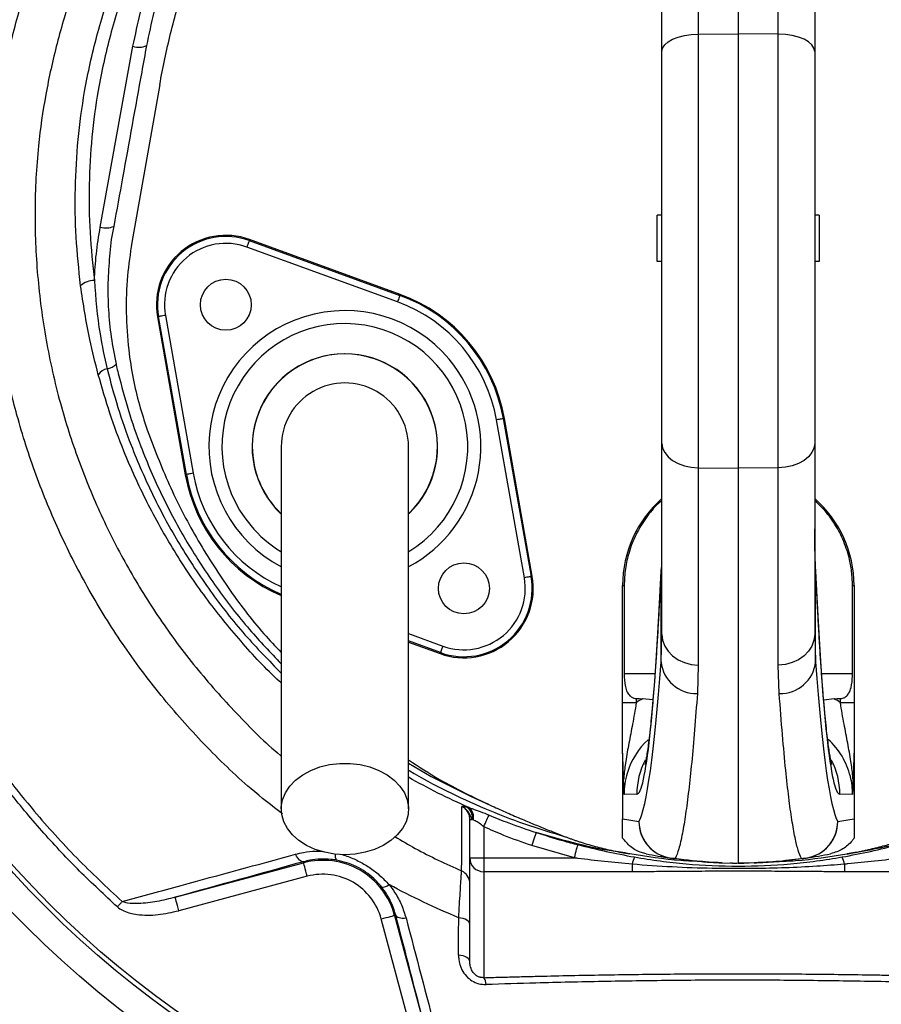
# Model space of a CAD drawing. Header units: millimetres. Extents: x 2425 to 3616, y 1752 to 4000.
# Tile 12 of 18: x 2710 to 3082, y 3120 to 3545. Entities that reach past the tile are written whole.
import ezdxf

# ---------------------------------------------------------------- set-up
doc = ezdxf.new("R2010")
doc.units = ezdxf.units.MM
doc.header["$LTSCALE"] = 2

msp = doc.modelspace()

# ---------------------------------------------------------------- linework, layer by layer
at = {"color": 7, "linetype": 'Continuous', "lineweight": 25}
for p, q in [((3020.65, 3760.86), (3020.65, 3539.28)), ((3003.37, 3676.15), (3003.37, 3539.14)), ((3037.93, 3539.14), (3037.93, 3676.15)), ((2987.65, 3531.58), (2987.65, 3663.37)), ((3053.65, 3663.37), (3053.65, 3531.58)), ((3003.37, 3539.14), (3020.65, 3539.28)), ((3003.37, 3539.14), (3003.37, 3351.71)), ((3020.65, 3539.28), (3020.65, 3351.51)), ((3037.93, 3539.14), (3020.65, 3539.28)), ((3037.93, 3351.71), (3037.93, 3539.14)), ((2744.99, 3455.71), (2759.09, 3533.83)), ((2987.65, 3362.25), (2987.65, 3531.58)), ((3053.65, 3531.58), (3053.65, 3362.25)), ((2770.65, 3517.27), (2758.61, 3448.99)), ((2987.65, 3460.86), (2985.65, 3460.86)), ((2985.65, 3440.86), (2985.65, 3460.86)), ((3055.65, 3460.86), (3053.65, 3460.86)), ((3055.65, 3460.86), (3055.65, 3440.86)), ((2873.41, 3423.37), (2808.3, 3447.07)), ((2809.33, 3449.89), (2809.49, 3450.33)), ((2809.33, 3449.89), (2874.43, 3426.19)), ((2874.59, 3426.63), (2809.49, 3450.33)), ((2987.65, 3440.86), (2985.65, 3440.86)), ((3055.65, 3440.86), (3053.65, 3440.86)), ((2874.43, 3426.19), (2874.59, 3426.63)), ((2770.15, 3417.01), (2769.69, 3416.93)), ((2769.69, 3416.93), (2781.72, 3348.7)), ((2782.18, 3348.78), (2770.15, 3417.01)), ((2773.1, 3417.53), (2785.13, 3349.3)), ((2928.2, 3304.18), (2916.17, 3372.41)), ((2919.12, 3372.93), (2919.59, 3373.01)), ((2919.12, 3372.93), (2931.15, 3304.7)), ((2931.62, 3304.78), (2919.59, 3373.01)), ((2987.65, 3279.69), (2987.65, 3362.25)), ((3053.65, 3362.25), (3053.65, 3279.69)), ((2782.18, 3348.78), (2781.72, 3348.7)), ((3003.37, 3351.71), (3020.65, 3351.51)), ((3003.37, 3351.71), (3003.37, 3266.43)), ((3037.93, 3351.71), (3020.65, 3351.51)), ((3020.65, 3351.51), (3020.65, 3180.86)), ((3037.93, 3266.43), (3037.93, 3351.71)), ((2987.25, 3267.79), (2987.25, 3307.08)), ((3054.05, 3267.79), (3054.05, 3307.08)), ((2931.15, 3304.7), (2931.62, 3304.78)), ((2970.65, 3300.85), (2971.33, 3300.85)), ((2970.65, 3250.19), (2970.65, 3300.85)), ((2971.33, 3300.85), (2971.33, 3262.86)), ((3069.98, 3300.85), (3070.65, 3300.85)), ((3069.98, 3262.86), (3069.98, 3300.85)), ((3070.65, 3300.85), (3070.65, 3250.19)), ((2987.25, 3267.79), (2987.65, 3279.69)), ((3053.65, 3279.69), (3054.05, 3267.79)), ((2878.15, 3276.35), (2891.81, 3271.38)), ((2891.98, 3271.82), (2891.81, 3271.38)), ((3003.37, 3266.43), (3002.96, 3254.12)), ((3038.35, 3254.12), (3037.93, 3266.43)), ((2976.55, 3251.96), (2976.55, 3250.19)), ((2983.77, 3251.45), (2979.23, 3251.89)), ((3062.08, 3251.89), (3057.55, 3251.24)), ((3064.76, 3250.19), (3064.76, 3251.96)), ((2970.65, 3250.19), (2976.55, 3250.19)), ((3064.76, 3250.19), (3070.65, 3250.19)), ((2970.65, 3228.07), (2970.65, 3200.03)), ((3070.65, 3228.07), (3070.65, 3200.03)), ((2976.79, 3210.64), (2971.29, 3210.55)), ((3070.02, 3210.55), (3064.51, 3210.64)), ((2903.33, 3205.12), (2904.17, 3204.9)), ((2904.65, 3183.07), (2904.65, 3199.73)), ((2904.65, 3199.73), (2905.75, 3199.73)), ((2906.18, 3199.49), (2905.75, 3199.73)), ((2910.65, 3196.55), (2910.65, 3183.07)), ((2949.83, 3183.07), (2931.49, 3188.42)), ((2904.65, 3183.07), (2910.65, 3183.07)), ((2904.65, 3138.2), (2904.65, 3183.07)), ((2910.65, 3183.07), (2910.65, 3177.13)), ((2910.65, 3183.07), (2949.83, 3183.07)), ((3067.57, 3184.81), (3067.68, 3184.83)), ((2777.33, 3166.09), (2832.84, 3180.96)), ((2832.72, 3181.43), (2832.84, 3180.96)), ((2974.81, 3180.36), (2974.81, 3177.13)), ((3013.82, 3180.97), (3020.65, 3180.86)), ((3018.1, 3180.87), (3017.21, 3180.92)), ((3018.1, 3180.87), (3019.96, 3180.86)), ((3027.49, 3180.97), (3020.65, 3180.86)), ((3020.66, 3180.86), (3022.54, 3180.86)), ((3022.54, 3180.86), (3023.01, 3180.87)), ((3023.01, 3180.87), (3027.63, 3181.09)), ((3066.49, 3180.36), (3066.49, 3177.13)), ((2834.4, 3175.17), (2778.88, 3160.29)), ((2974.81, 3177.13), (2910.65, 3177.13)), ((2910.65, 3177.13), (2910.65, 3131.34)), ((3130.65, 3177.13), (3066.49, 3177.13)), ((2872.64, 3158.39), (2872.16, 3158.26)), ((2872.16, 3158.26), (2887.13, 3102.4)), ((2881.33, 3100.85), (2866.37, 3156.71))]:
    msp.add_line(p, q, dxfattribs=at)
at = {"color": 8, "linetype": 'Continuous', "lineweight": 25}
for p, q in [((2987.26, 3308.63), (2987.25, 3307.08)), ((3054.05, 3307.08), (3054.05, 3308.65)), ((2878.15, 3280.05), (2893, 3274.64)), ((2891.98, 3271.82), (2878.15, 3276.86)), ((2971.33, 3262.86), (2984.66, 3262.86)), ((3056.64, 3262.86), (3069.98, 3262.86))]:
    msp.add_line(p, q, dxfattribs=at)
at = {"color": 7, "linetype": 'Continuous', "lineweight": 25, "flags": 128}
for points in [[(2987.65, 3531.58), (2987.95, 3533.04), (2988.84, 3534.44), (2990.29, 3535.74), (2992.24, 3536.88), (2994.62, 3537.82), (2997.34, 3538.53), (3000.29, 3538.97), (3003.37, 3539.14)], [(3053.65, 3531.58), (3053.35, 3533.04), (3052.46, 3534.44), (3051.01, 3535.74), (3049.06, 3536.88), (3046.69, 3537.82), (3043.97, 3538.53), (3041.01, 3538.97), (3037.93, 3539.14)], [(2809.33, 3449.89), (2809.31, 3449.82), (2809.25, 3449.66), (2809.15, 3449.39), (2809.02, 3449.04), (2808.87, 3448.62), (2808.69, 3448.13), (2808.5, 3447.61), (2808.3, 3447.07)], [(2874.43, 3426.19), (2874.41, 3426.13), (2874.35, 3425.96), (2874.25, 3425.7), (2874.13, 3425.35), (2873.97, 3424.92), (2873.79, 3424.44), (2873.6, 3423.92), (2873.41, 3423.37)], [(2773.1, 3417.53), (2772.53, 3417.43), (2771.99, 3417.34), (2771.48, 3417.25), (2771.03, 3417.17), (2770.67, 3417.1), (2770.39, 3417.05), (2770.22, 3417.02), (2770.15, 3417.01)], [(2919.12, 3372.93), (2919.06, 3372.92), (2918.88, 3372.89), (2918.61, 3372.84), (2918.24, 3372.77), (2917.8, 3372.69), (2917.29, 3372.61), (2916.74, 3372.51), (2916.17, 3372.41)], [(2987.65, 3362.25), (2987.95, 3360.22), (2988.84, 3358.26), (2990.29, 3356.45), (2992.24, 3354.86), (2994.62, 3353.55), (2997.34, 3352.57), (3000.29, 3351.95), (3003.37, 3351.71)], [(3053.65, 3362.25), (3053.35, 3360.22), (3052.46, 3358.26), (3051.01, 3356.45), (3049.06, 3354.86), (3046.69, 3353.55), (3043.97, 3352.57), (3041.01, 3351.95), (3037.93, 3351.71)], [(2785.13, 3349.3), (2784.56, 3349.2), (2784.02, 3349.11), (2783.51, 3349.02), (2783.06, 3348.94), (2782.7, 3348.87), (2782.42, 3348.82), (2782.25, 3348.79), (2782.18, 3348.78)], [(2931.15, 3304.7), (2931.09, 3304.69), (2930.92, 3304.66), (2930.64, 3304.61), (2930.27, 3304.54), (2929.83, 3304.46), (2929.32, 3304.38), (2928.77, 3304.28), (2928.2, 3304.18)], [(2987.65, 3279.69), (2987.95, 3277.13), (2988.84, 3274.67), (2990.29, 3272.39), (2992.24, 3270.39), (2994.62, 3268.74), (2997.34, 3267.5), (3000.29, 3266.72), (3003.37, 3266.43)], [(3053.65, 3279.69), (3053.35, 3277.13), (3052.46, 3274.67), (3051.01, 3272.39), (3049.06, 3270.39), (3046.69, 3268.74), (3043.97, 3267.5), (3041.01, 3266.72), (3037.93, 3266.43)], [(2893, 3274.64), (2892.8, 3274.1), (2892.61, 3273.58), (2892.44, 3273.09), (2892.28, 3272.67), (2892.16, 3272.32), (2892.06, 3272.05), (2892, 3271.89), (2891.98, 3271.82)], [(2850.65, 3184.49), (2846.24, 3184.75), (2841.94, 3185.51), (2837.87, 3186.75), (2834.13, 3188.45), (2830.82, 3190.56), (2828.02, 3193.02), (2825.81, 3195.77), (2824.24, 3198.75), (2823.35, 3201.86), (2823.17, 3205.03), (2823.71, 3208.19), (2824.94, 3211.24), (2826.84, 3214.11), (2829.35, 3216.73), (2832.42, 3219.02), (2835.95, 3220.93), (2839.87, 3222.41), (2844.07, 3223.41), (2848.44, 3223.92), (2852.87, 3223.92), (2857.23, 3223.41), (2861.43, 3222.41), (2865.35, 3220.93), (2868.89, 3219.02), (2871.95, 3216.73), (2874.47, 3214.11), (2876.37, 3211.24), (2877.6, 3208.19), (2878.13, 3205.03), (2877.95, 3201.86), (2877.07, 3198.75), (2875.5, 3195.77), (2873.28, 3193.02), (2870.49, 3190.56), (2867.17, 3188.45), (2863.43, 3186.75), (2859.36, 3185.51), (2855.06, 3184.75), (2850.65, 3184.49)], [(2910.65, 3196.55), (2911.02, 3197.36), (2911.39, 3198.16), (2911.73, 3198.92), (2912.06, 3199.62), (2912.35, 3200.26), (2912.6, 3200.82), (2912.81, 3201.28), (2912.97, 3201.63)], [(2931.49, 3188.42), (2931.82, 3189.43), (2932.14, 3190.41), (2932.45, 3191.33), (2932.72, 3192.15), (2932.95, 3192.86), (2933.13, 3193.42), (2933.27, 3193.83), (2933.34, 3194.06)], [(2949.83, 3183.07), (2950.09, 3184.1), (2950.34, 3185.09), (2950.58, 3186.03), (2950.8, 3186.86), (2950.98, 3187.58), (2951.13, 3188.16), (2951.24, 3188.58), (2951.3, 3188.82)], [(2832.72, 3181.43), (2832.32, 3181.41), (2831.9, 3181.53), (2831.46, 3181.77), (2831.02, 3182.15), (2830.58, 3182.64), (2830.15, 3183.23), (2829.74, 3183.92), (2829.37, 3184.68)], [(2834.4, 3175.17), (2834.1, 3176.28), (2833.81, 3177.36), (2833.54, 3178.35), (2833.31, 3179.23), (2833.11, 3179.95), (2832.97, 3180.49), (2832.88, 3180.83), (2832.84, 3180.96)], [(2778.88, 3160.29), (2778.58, 3161.41), (2778.29, 3162.49), (2778.02, 3163.48), (2777.79, 3164.35), (2777.6, 3165.07), (2777.45, 3165.62), (2777.36, 3165.96), (2777.33, 3166.09)], [(2752.36, 3161.93), (2752.63, 3162.23), (2752.91, 3162.53), (2753.17, 3162.83), (2753.44, 3163.12), (2753.7, 3163.41), (2753.95, 3163.69), (2754.19, 3163.97), (2754.43, 3164.23)], [(2866.37, 3156.71), (2867.49, 3157.01), (2868.56, 3157.3), (2869.56, 3157.56), (2870.43, 3157.8), (2871.15, 3157.99), (2871.69, 3158.14), (2872.03, 3158.23), (2872.16, 3158.26)], [(2872.64, 3158.39), (2872.81, 3158.04), (2873.12, 3157.74), (2873.55, 3157.49), (2874.09, 3157.29), (2874.72, 3157.15), (2875.44, 3157.08), (2876.23, 3157.07), (2877.07, 3157.13)], [(2904.65, 3154.36), (2904.56, 3154.87), (2904.3, 3155.36), (2903.88, 3155.82), (2903.3, 3156.23), (2902.58, 3156.6), (2901.75, 3156.9), (2900.82, 3157.12), (2899.84, 3157.26)], [(2904.65, 3138.2), (2904.56, 3138.72), (2904.3, 3139.21), (2903.86, 3139.68), (2903.28, 3140.1), (2902.55, 3140.47), (2901.71, 3140.77), (2900.78, 3140.99), (2899.78, 3141.13)]]:
    msp.add_lwpolyline(points, dxfattribs=at)
at = {"color": 8, "linetype": 'Continuous', "lineweight": 25, "flags": 128}
msp.add_lwpolyline([(2878.15, 3224.05), (2887.88, 3218.3), (2904.89, 3209.71), (2913.48, 3205.88), (2913.48, 3205.88), (2913.48, 3205.88)], dxfattribs=at)
at = {"color": 7, "linetype": 'Continuous', "lineweight": 25}
for centre, radius in [((3020.65, 3460.86), 516.02), ((3020.65, 3460.86), 435.02), ((3020.65, 3460.86), 423), ((3020.65, 3460.86), 421), ((2799.23, 3422.14), 11), ((2902.08, 3299.57), 11)]:
    msp.add_circle(centre, radius, dxfattribs=at)
for centre, radius, start, end in [((2761.61, 3541.42), 7.99, 251.6021, 294.5614), ((2747.48, 3463.73), 8.4, 252.7438, 293.3935), ((2799.23, 3422.14), 30, 70, 190), ((2799.23, 3422.14), 29.53, 70, 190), ((2799.23, 3422.14), 26.53, 70, 190), ((2742.15, 3424.13), 8.44, 88.1484, 132.2375), ((2850.65, 3360.86), 69.53, 10, 70), ((2850.65, 3360.86), 70, 10, 70), ((2850.65, 3360.86), 66.53, 10, 70), ((2850.65, 3360.86), 40, 313.5733, 180), ((2746.86, 3401.01), 6.69, 279.2296, 317.454), ((2748.92, 3388.73), 5.77, 99.8906, 146.4122), ((2850.65, 3360.86), 27.5, 0, 180.042), ((2850.65, 3360.86), 40, 180, 226.1696), ((2850.65, 3360.86), 70, 190, 246.8454), ((3020.65, 3300.85), 50, 131.2999, 180), ((3020.65, 3300.85), 50, 0, 48.7001), ((2902.08, 3299.57), 30, 250, 10), ((2902.08, 3299.57), 29.53, 250, 10), ((2902.08, 3299.57), 26.53, 250, 10), ((3002.5, 3269.46), 15.34, 186.2653, 271.6939), ((3038.8, 3269.46), 15.34, 268.3061, 353.7347), ((2900.2, 3200.49), 5.59, 352.1795, 55.9834), ((2900.87, 3200.6), 5.42, 348.1795, 52.4469), ((3004.67, 3380.86), 184, 259.3465, 261.5733), ((3036.64, 3380.86), 184, 278.4267, 280.6535), ((2993.74, 3198.92), 16.03, 180.2933, 268.828), ((2993.69, 3198.83), 15.99, 179.9573, 261.5496), ((3047.57, 3198.92), 16.03, 271.172, 359.7067), ((3047.61, 3198.83), 15.99, 278.4504, 0.0427), ((2910.62, 3183.1), 5.97, 180.2816, 270.2788), ((2986.95, 3178.4), 12.29, 155.4636, 170.8148), ((3020.65, 3380.86), 200, 258.5049, 261.5733), ((2993.05, 3194.56), 11.67, 261.5831, 271.7545), ((3048.25, 3194.56), 11.67, 268.2455, 278.4169), ((3020.65, 3380.86), 200, 278.4267, 281.4951), ((3054.36, 3178.4), 12.29, 9.1852, 24.5364), ((2841.15, 3149.95), 32.1, 15, 105), ((3014.09, 3196.97), 16, 267.9574, 269), ((2841.15, 3149.95), 26.1, 15, 105), ((2898.66, 3171.99), 5.99, 0.0161, 66.2892), ((2867.11, 3174.33), 3.84, 261.8732, 313.5631), ((2906.32, 3128.24), 5.33, 1.4487, 35.5793)]:
    msp.add_arc(centre, radius, start, end, dxfattribs=at)
at = {"color": 8, "linetype": 'Continuous', "lineweight": 25}
for centre, radius, start, end in [((2850.65, 3360.86), 58.76, 40, 241.9317), ((2850.65, 3360.86), 53.11, 301.3308, 220), ((2850.65, 3360.86), 40.08, 313.8007, 226.4058), ((2850.65, 3360.86), 58.76, 297.9897, 40), ((2850.65, 3360.86), 69.53, 190, 246.5906), ((2850.65, 3360.86), 66.53, 190, 245.4651), ((2850.65, 3360.86), 53.11, 220, 238.5964), ((3008.82, 3210.65), 32.02, 152.6019, 180.0042), ((3032.49, 3210.65), 32.02, 359.9958, 27.3382), ((2849.74, 3184.13), 3.33, 169.6613, 217.2721)]:
    msp.add_arc(centre, radius, start, end, dxfattribs=at)
at = {"color": 7, "linetype": 'Continuous', "lineweight": 25}
for centre, major_axis, ratio, start_param, end_param in [((2976.78, 3542.86), (0, 332.21), 0.044737, 3.142374, 3.923305), ((3064.52, 3542.86), (0, 332.21), 0.044737, 2.359881, 3.140812), ((2976.01, 3680.86), (0, 483.5), 0.044737, 3.219952, 3.688113), ((3065.29, 3680.86), (0, 483.5), 0.044737, 2.595073, 3.063233), ((3937.29, 3262.86), (1145.8, 0), 0.017455, 3.717878, 3.722153), ((3003.67, 3210.55), (48.08, 0.66), 0.99822, 2.090362, 2.156364), ((2104.01, 3262.86), (1145.8, 0), 0.017455, 5.702625, 5.7069), ((3037.64, 3210.55), (48.08, -0.66), 0.99822, 0.985229, 1.051231), ((3003.39, 3210.55), (32.1, 0.46), 0.996836, 2.296181, 2.839024), ((3037.92, 3210.55), (32.1, -0.46), 0.996836, 0.257981, 0.850576)]:
    msp.add_ellipse(centre, major_axis=major_axis, ratio=ratio, start_param=start_param, end_param=end_param, dxfattribs=at)
at = {"color": 8, "linetype": 'Continuous', "lineweight": 25}
for centre, major_axis, start_param, end_param in [((3003.39, 3210.55), (32.1, 0.46), 2.839024, 3.127385), ((3037.92, 3210.55), (32.1, -0.46), 0.014207, 0.257981)]:
    msp.add_ellipse(centre, major_axis=major_axis, ratio=0.996836, start_param=start_param, end_param=end_param, dxfattribs=at)
for points, knots in [([(3218.15, 3227.47), (3220.43, 3229.38), (3229.27, 3236.8), (3243.21, 3251.35), (3259.81, 3270.92), (3274.75, 3292.02), (3287.97, 3314.44), (3299.37, 3338.1), (3308.77, 3362.62), (3316.09, 3387.83), (3321.23, 3413.62), (3324.17, 3439.8), (3324.87, 3466.13), (3323.3, 3492.26), (3319.29, 3517.99), (3313.11, 3543.18), (3305.05, 3567.83), (3295.01, 3592.81), (3282.94, 3617.99), (3268.63, 3643.15), (3252.58, 3667.23), (3235.19, 3689.68), (3216.56, 3710.45), (3196.87, 3729.54), (3175.89, 3747.25), (3153.75, 3763.42), (3133.08, 3776.46), (3114.14, 3786.59), (3097.13, 3794.06), (3079.59, 3800.14), (3066.75, 3803.36), (3059.85, 3804.67), (3059, 3804.83)], [0, 0, 0, 0, 0.012243, 0.047476, 0.082711, 0.117826, 0.153727, 0.189755, 0.225782, 0.261682, 0.297697, 0.333847, 0.369988, 0.405992, 0.441442, 0.477007, 0.512617, 0.548131, 0.58774, 0.627448, 0.667153, 0.706756, 0.744251, 0.781886, 0.819565, 0.857192, 0.89468, 0.920099, 0.945599, 0.971072, 0.996452, 1, 1, 1, 1]), ([(2867.15, 3748.01), (2864.13, 3745.72), (2854.34, 3738.28), (2838.89, 3724.34), (2819.24, 3704.71), (2799.65, 3681.83), (2780.57, 3655.58), (2763.62, 3627.89), (2750.42, 3601.9), (2740.24, 3578.13), (2732.5, 3556.89), (2726.08, 3535.19), (2721.17, 3513.15), (2717.71, 3489.02), (2716.35, 3462.81), (2717.48, 3434.74), (2721.16, 3406.87), (2727.15, 3380.24), (2735.22, 3354.98), (2745.05, 3331.15), (2756.78, 3308.2), (2770.46, 3286.15), (2786.04, 3265.11), (2803.66, 3245.51), (2816.12, 3232.83), (2823.06, 3227.25), (2823.15, 3227.18)], [0, 0, 0, 0, 0.01898, 0.061566, 0.10401, 0.157985, 0.212135, 0.266293, 0.320279, 0.357895, 0.395642, 0.43339, 0.471053, 0.508598, 0.555279, 0.602162, 0.649055, 0.695752, 0.738613, 0.78162, 0.824628, 0.867489, 0.911367, 0.955403, 0.999437, 1, 1, 1, 1]), ([(2823.66, 3202.11), (2819.09, 3205.67), (2807.15, 3214.98), (2789.59, 3232.1), (2770.96, 3253.02), (2754.37, 3275.3), (2739.84, 3298.71), (2727.37, 3323.07), (2716.92, 3348.36), (2708.95, 3373.29), (2703.23, 3397.64), (2699.47, 3421.25), (2697.42, 3445.09), (2697.13, 3468.99), (2698.6, 3492.79), (2701.97, 3516.37), (2707.11, 3539.66), (2713.84, 3562.58), (2722, 3585.02), (2731.86, 3607.88), (2743.58, 3631.06), (2757.38, 3654.35), (2772.69, 3676.71), (2789.47, 3697.94), (2807.8, 3718.32), (2821.26, 3730.8), (2828.12, 3737.16)], [0, 0, 0, 0, 0.02836, 0.074122, 0.119887, 0.165487, 0.210019, 0.254703, 0.299388, 0.34392, 0.382793, 0.421826, 0.460907, 0.499928, 0.538792, 0.577595, 0.616524, 0.655534, 0.694534, 0.733398, 0.777457, 0.821666, 0.865921, 0.910118, 0.954167, 1, 1, 1, 1]), ([(2867.15, 3722.78), (2865.71, 3721.47), (2856.69, 3713.27), (2841.9, 3696.43), (2823.06, 3672.4), (2809.17, 3650.83), (2799.09, 3632.69), (2789.93, 3614.31), (2780.28, 3591.16), (2771.06, 3563.03), (2766.97, 3543.77), (2764.93, 3534.15)], [0, 0, 0, 0, 0.026435, 0.165963, 0.30549, 0.444519, 0.517827, 0.591136, 0.727346, 0.86379, 1, 1, 1, 1]), ([(2823.15, 3258.75), (2822.91, 3258.96), (2816.63, 3264.48), (2805.55, 3276.7), (2790.22, 3295.44), (2776.69, 3315.62), (2764.85, 3336.76), (2755.81, 3356.74), (2748.95, 3375.18), (2745.73, 3386.34), (2744.12, 3391.92)], [0, 0, 0, 0, 0.006123, 0.158307, 0.312469, 0.46717, 0.621899, 0.776097, 0.888048, 1, 1, 1, 1]), ([(2747.93, 3394.41), (2749.4, 3388.86), (2752.35, 3377.75), (2758.87, 3359.39), (2767.53, 3339.46), (2779, 3318.36), (2792.27, 3298.27), (2806.87, 3279.61), (2817.83, 3268.4), (2823.15, 3262.96)], [0, 0, 0, 0, 0.113184, 0.226382, 0.382612, 0.539407, 0.696187, 0.852397, 1, 1, 1, 1]), ([(2752.73, 3392.4), (2752.73, 3392.4), (2754.2, 3386.91), (2756.89, 3376.53), (2763.07, 3358.8), (2771.31, 3339.66), (2782.27, 3319.29), (2794.94, 3299.91), (2808.52, 3282.34), (2818.51, 3271.86), (2823.15, 3266.98)], [0, 0, 0, 0, 0.000001, 0.11392, 0.22784, 0.386199, 0.545124, 0.704049, 0.862408, 1, 1, 1, 1]), ([(2878.15, 3220.96), (2878.32, 3220.87), (2883.69, 3217.7), (2894.55, 3211.9), (2911.12, 3204.25), (2928.22, 3197.57), (2939.99, 3194.03), (2945.87, 3192.26)], [0, 0, 0, 0, 0.007834, 0.254513, 0.501201, 0.750601, 1, 1, 1, 1]), ([(2904.17, 3204.9), (2899.7, 3206.92), (2890.85, 3210.92), (2882.36, 3215.6), (2878.15, 3217.92)], [0, 0, 0, 0, 0.50513, 1, 1, 1, 1]), ([(2872.27, 3192.29), (2875.18, 3190.56), (2884.46, 3185.03), (2894.31, 3180.55), (2901.07, 3177.48)], [0, 0, 0, 0, 0.313248, 1, 1, 1, 1]), ([(2829.37, 3184.68), (2830.52, 3184.96), (2833.33, 3185.63), (2837.2, 3186.11), (2839.95, 3185.96), (2840.9, 3185.91)], [0, 0, 0, 0, 0.310911, 0.761228, 1, 1, 1, 1]), ([(2848.76, 3184.71), (2849.68, 3184.46), (2852.32, 3183.72), (2856.5, 3181.83), (2861.22, 3179.09), (2865.76, 3175.7), (2868.39, 3172.97), (2869.76, 3171.54)], [0, 0, 0, 0, 0.115246, 0.329897, 0.543169, 0.761458, 1, 1, 1, 1]), ([(2910.65, 3131.34), (2910.28, 3131.34), (2909.75, 3131.34), (2908.79, 3131.56), (2908.12, 3131.84), (2907.18, 3132.41), (2906.21, 3133.32), (2905.14, 3135.04), (2904.88, 3136.36), (2904.72, 3137.17)], [0, 0, 0, 0, 0.107651, 0.15111, 0.271009, 0.301758, 0.466508, 0.672574, 1, 1, 1, 1])]:
    msp.add_open_spline(points, degree=3, knots=knots, dxfattribs=at)
at = {"color": 7, "linetype": 'Continuous', "lineweight": 25}
for points, knots in [([(2627.67, 3543.77), (2628.5, 3547.56), (2631.4, 3560.7), (2637.68, 3582.91), (2647.4, 3610.04), (2659.03, 3636.41), (2672.14, 3661.19), (2686.53, 3684.35), (2701.97, 3705.91), (2718.81, 3726.4), (2735.64, 3744.49), (2747.26, 3755.28), (2752.41, 3760.06)], [0, 0, 0, 0, 0.045792, 0.159051, 0.272601, 0.386151, 0.499411, 0.603676, 0.708167, 0.812658, 0.916924, 1, 1, 1, 1]), ([(2754.66, 3757.56), (2749.54, 3752.83), (2737.98, 3742.17), (2721.24, 3724.26), (2704.5, 3703.96), (2689.14, 3682.6), (2674.17, 3658.6), (2660.11, 3631.77), (2647.46, 3602.06), (2638.82, 3576.09), (2633.55, 3556.35), (2631.47, 3546.9), (2630.65, 3543.14)], [0, 0, 0, 0, 0.083038, 0.187289, 0.291768, 0.396247, 0.500498, 0.628504, 0.756721, 0.884727, 0.954198, 1, 1, 1, 1]), ([(2770.65, 3517.27), (2772.11, 3524.67), (2775.03, 3539.46), (2781.38, 3561.18), (2789.15, 3582.45), (2798.45, 3603.16), (2809.2, 3623.19), (2821.38, 3642.42), (2834.88, 3660.8), (2849.79, 3678.06), (2860.61, 3689.56), (2866.74, 3694.93), (2867.15, 3695.29)], [0, 0, 0, 0, 0.1098045, 0.2193223, 0.3291033, 0.4394561, 0.549531, 0.6598867, 0.770703, 0.8812264, 0.9920223, 1, 1, 1, 1]), ([(2736.47, 3430.38), (2735.73, 3437.36), (2734.24, 3451.34), (2733.97, 3472.45), (2735.15, 3493.51), (2738.09, 3515.56), (2743.19, 3538.44), (2750.59, 3561.97), (2759.72, 3584.93), (2769.01, 3604.54), (2779.44, 3624.07), (2791, 3643.53), (2801.11, 3657.75), (2806.17, 3664.85)], [0, 0, 0, 0, 0.084242, 0.168702, 0.253149, 0.337371, 0.435495, 0.533908, 0.632445, 0.730738, 0.792862, 0.896433, 1, 1, 1, 1]), ([(2810.89, 3662.75), (2807.64, 3658.24), (2801.13, 3649.2), (2792.09, 3635.14), (2783.59, 3620.73), (2774.55, 3603.81), (2765.29, 3584.29), (2756.29, 3561.86), (2748.99, 3538.68), (2744, 3516.13), (2741.11, 3494.56), (2739.94, 3474.03), (2740.21, 3453.31), (2741.68, 3439.48), (2742.42, 3432.57)], [0, 0, 0, 0, 0.067317, 0.134635, 0.202408, 0.27018, 0.367566, 0.464934, 0.564271, 0.663591, 0.746802, 0.830016, 0.915007, 1, 1, 1, 1]), ([(2759.09, 3533.83), (2761.18, 3543.66), (2765.36, 3563.33), (2774.88, 3592.35), (2786.88, 3620.78), (2799.22, 3644.28), (2807.84, 3657.92), (2810.89, 3662.75)], [0, 0, 0, 0, 0.216361, 0.432722, 0.655359, 0.877997, 1, 1, 1, 1]), ([(2764.93, 3534.15), (2764.24, 3530.34), (2760.79, 3511.31), (2756.08, 3485.26), (2752.07, 3463.03), (2750.81, 3456.02)], [0, 0, 0, 0, 0.146241, 0.731194, 1, 1, 1, 1]), ([(2742.42, 3432.57), (2742.63, 3436.44), (2743.05, 3444.2), (2744.34, 3451.87), (2744.99, 3455.71)], [0, 0, 0, 0, 0.4986615, 1, 1, 1, 1]), ([(2750.81, 3456.02), (2750.69, 3455.58), (2750.57, 3455.14), (2750.57, 3454.66), (2750.57, 3454.66)], [0, 0, 0, 0, 0.99992, 1, 1, 1, 1]), ([(2750.57, 3454.66), (2750.57, 3454.66), (2749.55, 3450.79), (2748.98, 3443.22), (2748.1, 3431.6), (2748.4, 3419.91), (2749.51, 3408.16), (2751.03, 3400.38), (2751.79, 3396.49)], [0, 0, 0, 0, 0.000002, 0.197864, 0.396072, 0.594282, 0.797135, 1, 1, 1, 1]), ([(2758.61, 3448.99), (2757.9, 3444.2), (2756.4, 3434.2), (2755.95, 3418.66), (2756.9, 3403.84), (2759.01, 3390.51), (2761.64, 3379.11), (2763.98, 3371.96), (2765.1, 3368.52)], [0, 0, 0, 0, 0.178042, 0.371274, 0.5705, 0.723217, 0.867121, 1, 1, 1, 1]), ([(2744.12, 3391.92), (2742.82, 3396.97), (2739.58, 3409.64), (2737.64, 3422.59), (2736.47, 3430.38)], [0, 0, 0, 0, 0.398249, 1, 1, 1, 1]), ([(2742.42, 3432.57), (2743.01, 3424.87), (2744, 3412.02), (2746.81, 3399.45), (2747.93, 3394.41)], [0, 0, 0, 0, 0.599445, 1, 1, 1, 1]), ([(2751.79, 3396.49), (2752.13, 3394.93), (2752.47, 3393.37), (2752.73, 3392.4), (2752.73, 3392.4)], [0, 0, 0, 0, 0.999962, 1, 1, 1, 1]), ([(2630.65, 3378.58), (2632.83, 3369.2), (2637.2, 3350.45), (2646.01, 3323.93), (2656.14, 3298.92), (2667.5, 3275.48), (2680.35, 3252.82), (2693.11, 3233.39), (2705.25, 3216.95), (2718.39, 3200.74), (2734.5, 3182.84), (2747.79, 3170.43), (2754.43, 3164.23)], [0, 0, 0, 0, 0.114719, 0.229438, 0.332727, 0.436237, 0.539746, 0.643034, 0.713194, 0.783353, 0.891677, 1, 1, 1, 1]), ([(2752.36, 3161.93), (2746.87, 3167.03), (2735.87, 3177.22), (2720.43, 3193.73), (2705.82, 3211.08), (2691.53, 3230.19), (2677.83, 3251.03), (2664.91, 3273.78), (2653.42, 3297.46), (2643.17, 3322.77), (2634.27, 3349.58), (2629.87, 3368.47), (2627.66, 3377.95)], [0, 0, 0, 0, 0.088677, 0.177354, 0.267166, 0.356979, 0.459493, 0.562006, 0.666289, 0.770572, 0.884985, 1, 1, 1, 1]), ([(2765.1, 3368.52), (2768.17, 3360.42), (2774.29, 3344.3), (2786.17, 3321.4), (2799.91, 3299.88), (2812.29, 3283.31), (2820.63, 3274.52), (2823.15, 3271.85)], [0, 0, 0, 0, 0.228745, 0.455263, 0.679949, 0.903115, 1, 1, 1, 1]), ([(2823.15, 3360.86), (2823.15, 3360.45), (2823.15, 3359.62), (2823.15, 3358.17), (2823.15, 3356.26), (2823.15, 3353.8), (2823.15, 3350.66), (2823.15, 3346.77), (2823.15, 3341.6), (2823.15, 3334.37), (2823.15, 3324.7), (2823.15, 3312.5), (2823.15, 3298.28), (2823.15, 3282.23), (2823.15, 3264.55), (2823.15, 3245.49), (2823.15, 3225.23), (2823.15, 3211.32), (2823.15, 3204.24)], [0, 0, 0, 0, 0.0455207, 0.0947169, 0.1476106, 0.2042748, 0.2514561, 0.3008578, 0.3524182, 0.4062132, 0.4702248, 0.5372899, 0.6071723, 0.679907, 0.7555866, 0.8341506, 0.9156093, 1, 1, 1, 1]), ([(2878.15, 3204.24), (2878.15, 3210.92), (2878.15, 3224.18), (2878.15, 3243.69), (2878.15, 3262.46), (2878.15, 3280.28), (2878.15, 3296.87), (2878.15, 3311.91), (2878.15, 3324.56), (2878.15, 3334.76), (2878.15, 3342.47), (2878.15, 3348.18), (2878.15, 3352.82), (2878.15, 3356.32), (2878.15, 3358.89), (2878.15, 3360.21), (2878.15, 3360.86)], [0, 0, 0, 0, 0.079644, 0.158009, 0.235124, 0.311015, 0.385614, 0.459005, 0.531252, 0.593311, 0.654261, 0.714301, 0.773508, 0.85087, 0.926319, 1, 1, 1, 1]), ([(2987.65, 3337.51), (2987.19, 3337.13), (2984.55, 3335.02), (2980.67, 3330.14), (2976.27, 3323.02), (2973.35, 3315.54), (2971.64, 3308.09), (2971.43, 3303.26), (2971.33, 3300.85)], [0, 0, 0, 0, 0.043217, 0.245295, 0.447595, 0.649895, 0.824947, 1, 1, 1, 1]), ([(3069.98, 3300.85), (3069.9, 3302.87), (3069.76, 3306.91), (3068.47, 3313.64), (3066.03, 3320.88), (3061.99, 3328.23), (3057.8, 3333.84), (3054.67, 3336.55), (3053.65, 3337.43)], [0, 0, 0, 0, 0.146748, 0.293496, 0.496385, 0.699273, 0.90214, 1, 1, 1, 1]), ([(3054.07, 3308.66), (3054, 3310.04), (3053.8, 3314.21), (3053.68, 3319.77), (3053.67, 3324.06), (3053.67, 3325.26)], [0, 0, 0, 0, 0.264326, 0.794433, 1, 1, 1, 1]), ([(2987.25, 3308.52), (2987.17, 3306.77), (2986.94, 3301.7), (2986.54, 3293.68), (2986.06, 3284.63), (2985.56, 3276.12), (2985.04, 3268.14), (2984.52, 3260.72), (2983.99, 3253.89), (2983.45, 3247.67), (2982.92, 3242.09), (2982.39, 3237.17), (2981.88, 3232.94), (2981.39, 3229.43), (2980.97, 3226.8), (2980.63, 3224.97), (2980.4, 3223.91), (2980.28, 3223.42), (2980.29, 3223.48), (2980.3, 3223.49)], [0, 0, 0, 0, 0.036875, 0.106481, 0.175978, 0.245315, 0.31445, 0.383324, 0.451858, 0.519942, 0.587419, 0.65407, 0.719576, 0.783477, 0.845123, 0.896558, 0.94352, 0.985478, 1, 1, 1, 1]), ([(3061.01, 3223.48), (3061.01, 3223.48), (3061, 3223.5), (3060.85, 3224.13), (3060.6, 3225.33), (3060.27, 3227.19), (3059.87, 3229.75), (3059.42, 3233.02), (3058.94, 3237), (3058.43, 3241.69), (3057.91, 3247.06), (3057.38, 3253.08), (3056.86, 3259.72), (3056.34, 3266.97), (3055.83, 3274.8), (3055.33, 3283.17), (3054.84, 3292.09), (3054.42, 3300.57), (3054.16, 3306.19), (3054.05, 3308.52)], [0, 0, 0, 0, 0.02686, 0.068349, 0.114911, 0.166309, 0.221981, 0.28118, 0.343135, 0.407161, 0.472715, 0.539383, 0.60687, 0.674962, 0.743506, 0.81239, 0.881537, 0.950885, 1, 1, 1, 1]), ([(2971.33, 3262.86), (2971.39, 3260.89), (2971.48, 3258.05), (2972.5, 3254.85), (2973.57, 3253.25), (2974.8, 3252.35), (2975.79, 3252.01), (2976.37, 3251.97), (2976.55, 3251.96)], [0, 0, 0, 0, 0.425158, 0.61398, 0.770766, 0.874047, 0.960867, 1, 1, 1, 1]), ([(3064.76, 3251.96), (3065.2, 3252.01), (3066.09, 3252.13), (3067.35, 3252.91), (3068.6, 3254.39), (3069.66, 3257.33), (3069.95, 3260.38), (3069.97, 3262.45), (3069.98, 3262.86)], [0, 0, 0, 0, 0.096993, 0.193378, 0.330469, 0.54889, 0.91143, 1, 1, 1, 1]), ([(3002.96, 3254.12), (3002.56, 3248.75), (3001.76, 3237.99), (3000.51, 3224.13), (2999.21, 3211.95), (2997.88, 3201.71), (2996.46, 3193.17), (2994.97, 3186.5), (2993.93, 3184.1), (2993.41, 3182.89)], [0, 0, 0, 0, 0.1368262, 0.2739346, 0.4110429, 0.5504746, 0.6899059, 0.8445448, 1, 1, 1, 1]), ([(3047.9, 3182.89), (3047.44, 3183.93), (3046.52, 3185.99), (3045.15, 3191.67), (3043.79, 3199.27), (3042.45, 3208.97), (3041.09, 3221.18), (3039.71, 3235.91), (3038.8, 3248.04), (3038.35, 3254.12)], [0, 0, 0, 0, 0.136827, 0.273935, 0.411043, 0.550473, 0.689903, 0.844543, 1, 1, 1, 1]), ([(2970.65, 3228.07), (2970.65, 3231.46), (2970.65, 3234.97), (2970.65, 3239.63), (2970.65, 3240.57), (2970.65, 3242.46), (2970.65, 3243.41), (2970.65, 3246.28), (2970.65, 3248.22), (2970.65, 3250.19)], [0, 0, 0, 0, 0.5, 0.5, 0.625, 0.625, 0.75, 0.75, 1, 1, 1, 1]), ([(2976.55, 3250.19), (2976.29, 3248.62), (2975.79, 3245.48), (2974.72, 3239.6), (2973.35, 3232.69), (2972.03, 3225.36), (2971.35, 3220.16), (2971.13, 3217.52), (2971.09, 3217.03)], [0, 0, 0, 0, 0.134347, 0.268881, 0.515225, 0.762059, 0.955501, 1, 1, 1, 1]), ([(3070.22, 3217.03), (3070.18, 3217.52), (3069.96, 3220.16), (3069.28, 3225.36), (3067.95, 3232.69), (3066.59, 3239.6), (3065.52, 3245.48), (3065.01, 3248.62), (3064.76, 3250.19)], [0, 0, 0, 0, 0.044499, 0.237941, 0.484775, 0.731119, 0.865653, 1, 1, 1, 1]), ([(3070.65, 3250.19), (3070.65, 3248.22), (3070.65, 3246.28), (3070.65, 3243.41), (3070.65, 3242.46), (3070.65, 3240.57), (3070.65, 3239.63), (3070.65, 3234.97), (3070.65, 3231.46), (3070.65, 3228.07)], [0, 0, 0, 0, 0.25, 0.25, 0.375, 0.375, 0.5, 0.5, 1, 1, 1, 1]), ([(2878.15, 3225.43), (2882.58, 3222.55), (2893.89, 3215.21), (2906.07, 3209.41), (2913.48, 3205.88)], [0, 0, 0, 0, 0.391791, 1, 1, 1, 1]), ([(2971.09, 3217.03), (2971.03, 3218.67), (2970.93, 3221.94), (2970.79, 3225.47), (2970.71, 3227.64), (2970.68, 3228.24), (2970.67, 3228.36), (2970.66, 3228.38), (2970.66, 3228.38), (2970.66, 3228.36), (2970.65, 3228.32), (2970.65, 3228.24), (2970.65, 3228.15), (2970.65, 3228.09), (2970.65, 3228.07)], [0, 0, 0, 0, 0.394133, 0.788828, 0.922229, 0.958054, 0.966199, 0.972938, 0.9764, 0.979891, 0.982938, 0.987562, 0.996705, 1, 1, 1, 1]), ([(3070.65, 3228.07), (3070.65, 3228.13), (3070.65, 3228.22), (3070.65, 3228.32), (3070.65, 3228.36), (3070.65, 3228.38), (3070.64, 3228.38), (3070.64, 3228.34), (3070.61, 3227.98), (3070.54, 3226.11), (3070.4, 3222.42), (3070.28, 3218.95), (3070.22, 3217.03)], [0, 0, 0, 0, 0.0123802, 0.0169052, 0.0200937, 0.0232989, 0.0270941, 0.0335901, 0.0541734, 0.1497575, 0.5290475, 1, 1, 1, 1]), ([(2971.29, 3210.55), (2971.28, 3210.56), (2971.22, 3212.7), (2971.15, 3214.87), (2971.09, 3217.03)], [0, 0, 0, 0, 0.006424, 1, 1, 1, 1]), ([(3070.22, 3217.03), (3070.15, 3214.87), (3070.09, 3212.7), (3070.02, 3210.56), (3070.02, 3210.55)], [0, 0, 0, 0, 0.993576, 1, 1, 1, 1]), ([(2901.07, 3177.48), (2901.09, 3178.34), (2901.12, 3180.06), (2901.16, 3183.73), (2901.19, 3188.19), (2901.21, 3194.87), (2901.2, 3201.23), (2901.19, 3205.34)], [0, 0, 0, 0, 0.17163, 0.343314, 0.514957, 0.68665, 1, 1, 1, 1]), ([(2901.19, 3205.34), (2901.2, 3205.34), (2901.2, 3205.34), (2901.23, 3205.36), (2901.38, 3205.41), (2901.91, 3205.43), (2902.79, 3205.24), (2903.33, 3205.12)], [0, 0, 0, 0, 0.005342, 0.026113, 0.109297, 0.443237, 1, 1, 1, 1]), ([(2905.75, 3199.73), (2905.44, 3200.31), (2904.94, 3201.24), (2904.1, 3202.86), (2903.26, 3203.89), (2902.49, 3204.55), (2902.1, 3204.83), (2901.8, 3205.02), (2901.57, 3205.15), (2901.39, 3205.25), (2901.27, 3205.3), (2901.2, 3205.33), (2901.19, 3205.34)], [0, 0, 0, 0, 0.303375, 0.487899, 0.736262, 0.812874, 0.87358, 0.919113, 0.951172, 0.971954, 0.996322, 1, 1, 1, 1]), ([(2904.65, 3199.73), (2904.59, 3200.43), (2904.45, 3201.83), (2903.4, 3203.69), (2902.2, 3204.81), (2901.39, 3205.23), (2901.19, 3205.34)], [0, 0, 0, 0, 0.303731, 0.60566, 0.903128, 1, 1, 1, 1]), ([(2904.17, 3204.9), (2904.66, 3204.73), (2906.24, 3204.17), (2909.24, 3203.17), (2911.71, 3202.15), (2912.97, 3201.63)], [0, 0, 0, 0, 0.180284, 0.580109, 1, 1, 1, 1]), ([(2913.48, 3205.88), (2914.57, 3205.39), (2916.73, 3204.4), (2919.97, 3202.96), (2923.19, 3201.55), (2926.39, 3200.17), (2930.26, 3198.53), (2934.88, 3196.62), (2940.31, 3194.43), (2944, 3192.99), (2945.87, 3192.26)], [0, 0, 0, 0, 0.101917, 0.202879, 0.302889, 0.401951, 0.500069, 0.66183, 0.828469, 1, 1, 1, 1]), ([(2912.97, 3201.63), (2915.78, 3200.46), (2922.48, 3197.69), (2929.36, 3195.4), (2933.34, 3194.06)], [0, 0, 0, 0, 0.420027, 1, 1, 1, 1]), ([(2970.65, 3191.68), (2970.65, 3191.98), (2970.65, 3192.3), (2970.65, 3193.04), (2970.65, 3193.44), (2970.65, 3194.16), (2970.65, 3194.42), (2970.65, 3195), (2970.65, 3195.31), (2970.65, 3195.86), (2970.65, 3196.06), (2970.65, 3196.49), (2970.65, 3196.72), (2970.65, 3197.13), (2970.65, 3197.28), (2970.65, 3197.6), (2970.65, 3197.77), (2970.65, 3198.18), (2970.65, 3198.4), (2970.65, 3198.84), (2970.65, 3199.01), (2970.65, 3199.32), (2970.65, 3199.44), (2970.65, 3199.71), (2970.65, 3199.86), (2970.65, 3200.03)], [0, 0, 0, 0, 0.25, 0.25, 0.5, 0.5, 0.625, 0.625, 0.75, 0.75, 0.8125, 0.8125, 0.875, 0.875, 0.90625, 0.90625, 0.9375, 0.9375, 0.96875, 0.96875, 0.984375, 0.984375, 0.992188, 0.992188, 1, 1, 1, 1]), ([(3070.65, 3200.03), (3070.65, 3199.86), (3070.65, 3199.71), (3070.65, 3199.44), (3070.65, 3199.32), (3070.65, 3199), (3070.65, 3198.83), (3070.65, 3198.39), (3070.65, 3198.17), (3070.65, 3197.77), (3070.65, 3197.59), (3070.65, 3197.27), (3070.65, 3197.13), (3070.65, 3196.72), (3070.65, 3196.48), (3070.65, 3196.05), (3070.65, 3195.86), (3070.65, 3195.31), (3070.65, 3194.99), (3070.65, 3194.42), (3070.65, 3194.16), (3070.65, 3193.44), (3070.65, 3193.03), (3070.65, 3192.3), (3070.65, 3191.98), (3070.65, 3191.68)], [0, 0, 0, 0, 0.007812, 0.007812, 0.015625, 0.015625, 0.03125, 0.03125, 0.0625, 0.0625, 0.09375, 0.09375, 0.125, 0.125, 0.1875, 0.1875, 0.25, 0.25, 0.375, 0.375, 0.5, 0.5, 0.75, 0.75, 1, 1, 1, 1]), ([(2910.65, 3196.55), (2910.02, 3197.09), (2908.8, 3198.13), (2907.16, 3198.96), (2906.42, 3199.36), (2906.18, 3199.49)], [0, 0, 0, 0, 0.423276, 0.812701, 1, 1, 1, 1]), ([(2931.49, 3188.42), (2927.4, 3189.84), (2920.35, 3192.27), (2913.52, 3195.28), (2910.65, 3196.55)], [0, 0, 0, 0, 0.579803, 1, 1, 1, 1]), ([(2973.74, 3184.81), (2973.74, 3184.81), (2971.13, 3185.46), (2962.95, 3186.31), (2949.44, 3189.47), (2938.71, 3192.53), (2933.34, 3194.06)], [0, 0, 0, 0, 0.0000029, 0.1930533, 0.5957948, 1, 1, 1, 1]), ([(2933.34, 3194.06), (2937.16, 3192.86), (2943.1, 3190.97), (2949.14, 3189.39), (2951.3, 3188.82)], [0, 0, 0, 0, 0.641626, 1, 1, 1, 1]), ([(2945.87, 3192.26), (2946.31, 3192.1), (2947.18, 3191.76), (2948.52, 3191.28), (2949.88, 3190.8), (2951.28, 3190.33), (2953.35, 3189.65), (2956.13, 3188.81), (2959.61, 3187.85), (2963.11, 3186.97), (2966.62, 3186.17), (2970.17, 3185.44), (2972.55, 3185.02), (2973.74, 3184.81)], [0, 0, 0, 0, 0.048202, 0.097322, 0.147367, 0.198347, 0.250267, 0.373775, 0.500284, 0.624448, 0.74908, 0.874243, 1, 1, 1, 1]), ([(2980.8, 3184.87), (2980.14, 3185.03), (2977.74, 3185.62), (2973.94, 3187.64), (2971.73, 3190.36), (2970.65, 3191.68)], [0, 0, 0, 0, 0.162655, 0.59358, 1, 1, 1, 1]), ([(3070.65, 3191.68), (3070.38, 3191.3), (3069.06, 3189.45), (3065.88, 3186.55), (3062.33, 3185.44), (3060.51, 3184.87)], [0, 0, 0, 0, 0.114714, 0.545555, 1, 1, 1, 1]), ([(3107.96, 3194.06), (3103.48, 3192.75), (3094.49, 3190.12), (3081.03, 3187.05), (3072.04, 3185.55), (3067.68, 3184.83)], [0, 0, 0, 0, 0.338971, 0.678798, 1, 1, 1, 1]), ([(3067.68, 3184.83), (3068.27, 3184.93), (3069.45, 3185.14), (3071.22, 3185.47), (3072.99, 3185.82), (3074.74, 3186.19), (3076.49, 3186.58), (3078.23, 3186.99), (3079.96, 3187.41), (3082.1, 3187.96), (3084.6, 3188.65), (3087.45, 3189.49), (3090.2, 3190.37), (3092.85, 3191.29), (3094.58, 3191.94), (3095.43, 3192.26)], [0, 0, 0, 0, 0.0627647, 0.125378, 0.1878475, 0.2501807, 0.3123853, 0.374469, 0.4364397, 0.498305, 0.6042444, 0.707336, 0.8076253, 0.905162, 1, 1, 1, 1]), ([(2951.3, 3188.82), (2955.35, 3187.78), (2959.42, 3186.81), (2967.57, 3185.04), (2971.66, 3184.23), (2975.77, 3183.5)], [0, 0, 0, 0, 0.5, 0.5, 1, 1, 1, 1]), ([(3065.54, 3183.5), (3069.64, 3184.23), (3073.73, 3185.04), (3081.89, 3186.81), (3085.95, 3187.78), (3090.01, 3188.82)], [0, 0, 0, 0, 0.5, 0.5, 1, 1, 1, 1]), ([(2754.43, 3164.23), (2762.91, 3166.55), (2787.73, 3173.34), (2812.84, 3180.18), (2829.37, 3184.68)], [0, 0, 0, 0, 0.341528, 1, 1, 1, 1]), ([(2974.81, 3180.36), (2970.84, 3180.73), (2963.01, 3181.47), (2954.68, 3182.45), (2950.34, 3183.01), (2949.83, 3183.07)], [0, 0, 0, 0, 0.477239, 0.938777, 1, 1, 1, 1]), ([(3005.14, 3181.5), (3002.04, 3181.62), (2991.51, 3182.01), (2981.09, 3183.65), (2973.74, 3184.81)], [0, 0, 0, 0, 0.294758, 1, 1, 1, 1]), ([(2975.77, 3183.5), (2979.46, 3182.85), (2983.18, 3182.28), (2990.62, 3181.29), (2994.36, 3180.88), (3005.59, 3179.89), (3013.13, 3179.55), (3028.19, 3179.55), (3035.71, 3179.89), (3046.95, 3180.88), (3050.69, 3181.29), (3058.13, 3182.28), (3061.84, 3182.85), (3065.54, 3183.5)], [0, 0, 0, 0, 0.125, 0.125, 0.25, 0.25, 0.5, 0.5, 0.75, 0.75, 0.875, 0.875, 1, 1, 1, 1]), ([(3013.52, 3180.98), (3013.51, 3180.98), (3013.42, 3180.99), (3011.19, 3181.07), (3003.52, 3181.47), (2996.43, 3182.37), (2991.34, 3183.01)], [0, 0, 0, 0, 0.024471, 0.130497, 0.375915, 1, 1, 1, 1]), ([(2993.41, 3182.89), (2998.09, 3182.28), (3004.63, 3181.43), (3011.7, 3181.05), (3013.72, 3180.98), (3013.8, 3180.98), (3013.82, 3180.97)], [0, 0, 0, 0, 0.621373, 0.866998, 0.974852, 1, 1, 1, 1]), ([(3027.49, 3180.97), (3027.75, 3180.98), (3028.52, 3181.01), (3032.54, 3181.21), (3038.95, 3181.69), (3044.2, 3182.4), (3047.9, 3182.89)], [0, 0, 0, 0, 0.104566, 0.308637, 0.514256, 1, 1, 1, 1]), ([(3049.96, 3183.01), (3045.98, 3182.49), (3040.33, 3181.75), (3034, 3181.29), (3030.83, 3181.11), (3028.84, 3181.02), (3027.83, 3180.98), (3027.79, 3180.98), (3027.78, 3180.98)], [0, 0, 0, 0, 0.48779, 0.692248, 0.794929, 0.897408, 0.983725, 1, 1, 1, 1]), ([(3037.21, 3181.55), (3039.94, 3181.65), (3050.12, 3182.04), (3060.2, 3183.64), (3067.57, 3184.81)], [0, 0, 0, 0, 0.268241, 1, 1, 1, 1]), ([(3091.48, 3183.07), (3087.51, 3182.58), (3079.7, 3181.62), (3071.36, 3180.79), (3067, 3180.41), (3066.49, 3180.36)], [0, 0, 0, 0, 0.477272, 0.938756, 1, 1, 1, 1]), ([(2847.09, 3182.11), (2846.26, 3182.24), (2843.91, 3182.6), (2840.03, 3182.68), (2836.05, 3182.26), (2833.68, 3181.67), (2832.72, 3181.43)], [0, 0, 0, 0, 0.165193, 0.471821, 0.785553, 1, 1, 1, 1]), ([(2866.57, 3170.52), (2865.46, 3171.78), (2863.4, 3174.13), (2859.64, 3177.08), (2855.69, 3179.39), (2851.44, 3181.14), (2848.55, 3181.78), (2847.09, 3182.11)], [0, 0, 0, 0, 0.2203391, 0.4118442, 0.6103168, 0.8022109, 1, 1, 1, 1]), ([(3066.49, 3180.36), (3062.5, 3180.05), (3049.49, 3179.02), (3030.44, 3178.39), (3009.62, 3178.47), (2992.08, 3179.05), (2980.57, 3179.92), (2974.81, 3180.36)], [0, 0, 0, 0, 0.13077, 0.426655, 0.622596, 0.811325, 1, 1, 1, 1]), ([(2899.84, 3157.26), (2899.95, 3159.2), (2900.18, 3163.14), (2900.48, 3168.14), (2900.74, 3172.32), (2900.92, 3175.18), (2901.03, 3176.95), (2901.06, 3177.3), (2901.07, 3177.48)], [0, 0, 0, 0, 0.173964, 0.35284, 0.528231, 0.709338, 0.852975, 1, 1, 1, 1]), ([(3066.49, 3177.13), (3065.8, 3177.13), (3064.37, 3177.13), (3062.19, 3177.13), (3059.9, 3177.14), (3057.5, 3177.15), (3054.96, 3177.16), (3052.22, 3177.18), (3048.4, 3177.2), (3043.58, 3177.24), (3037.86, 3177.28), (3030.23, 3177.33), (3020.67, 3177.36), (3011.12, 3177.33), (3003.48, 3177.28), (2997.75, 3177.24), (2992.92, 3177.2), (2989.1, 3177.18), (2985.82, 3177.16), (2982.27, 3177.14), (2978.44, 3177.13), (2975.99, 3177.13), (2974.81, 3177.13)], [0, 0, 0, 0, 0.022684, 0.046516, 0.071499, 0.097634, 0.124921, 0.154514, 0.187387, 0.249861, 0.312336, 0.374801, 0.499716, 0.624752, 0.687296, 0.74984, 0.812385, 0.845303, 0.874927, 0.919825, 0.961514, 1, 1, 1, 1]), ([(2872.64, 3158.39), (2872.16, 3159.94), (2871.21, 3163.07), (2869.07, 3167.16), (2867.28, 3169.56), (2866.57, 3170.52)], [0, 0, 0, 0, 0.368728, 0.746877, 1, 1, 1, 1]), ([(2899.84, 3157.26), (2894.7, 3159.38), (2889.62, 3161.63), (2879.59, 3166.4), (2874.64, 3168.91), (2869.76, 3171.54)], [0, 0, 0, 0, 0.5, 0.5, 1, 1, 1, 1]), ([(2869.76, 3171.54), (2870.62, 3170.4), (2872.71, 3167.62), (2875.3, 3162.77), (2876.48, 3159.03), (2877.07, 3157.13)], [0, 0, 0, 0, 0.255837, 0.622957, 1, 1, 1, 1]), ([(2777.33, 3166.09), (2774.72, 3165.43), (2769.51, 3164.11), (2762.57, 3163.29), (2757.62, 3163.35), (2755.27, 3163.86), (2754.54, 3164.18), (2754.43, 3164.23)], [0, 0, 0, 0, 0.347308, 0.693974, 0.898539, 0.984207, 1, 1, 1, 1]), ([(2752.36, 3161.93), (2752.51, 3161.8), (2753.35, 3161.08), (2756.07, 3159.58), (2761.89, 3158.27), (2769.98, 3158.27), (2775.91, 3159.61), (2778.88, 3160.29)], [0, 0, 0, 0, 0.0206674, 0.1221624, 0.3354486, 0.6669526, 1, 1, 1, 1]), ([(2887.13, 3102.4), (2886.57, 3104.57), (2881.78, 3123.1), (2876.92, 3141.84), (2872.64, 3158.39)], [0, 0, 0, 0, 0.116776, 1, 1, 1, 1]), ([(2899.78, 3141.13), (2899.79, 3144.6), (2899.81, 3149.97), (2899.83, 3155.36), (2899.84, 3157.26)], [0, 0, 0, 0, 0.646224, 1, 1, 1, 1]), ([(2877.07, 3157.13), (2881.45, 3140.53), (2888.1, 3115.34), (2894.62, 3090.5), (2896.85, 3082.02)], [0, 0, 0, 0, 0.658362, 1, 1, 1, 1]), ([(2899.78, 3141.13), (2899.8, 3140.53), (2899.87, 3138.4), (2900.83, 3135.2), (2902.96, 3132.03), (2905.47, 3129.91), (2908.46, 3128.54), (2910.58, 3128.43), (2911.65, 3128.37)], [0, 0, 0, 0, 0.1010419, 0.3576252, 0.5320121, 0.6877954, 0.8439007, 1, 1, 1, 1]), ([(2904.72, 3137.17), (2904.72, 3137.18), (2904.62, 3137.54), (2904.63, 3137.88), (2904.65, 3138.2)], [0, 0, 0, 0, 0.043667, 1, 1, 1, 1]), ([(2910.65, 3131.34), (2911.81, 3131.37), (2914.1, 3131.44), (2917.55, 3131.54), (2920.98, 3131.63), (2924.4, 3131.73), (2927.8, 3131.81), (2931.19, 3131.9), (2934.56, 3131.98), (2941.4, 3132.14), (2951.65, 3132.36), (2965.41, 3132.61), (2979.15, 3132.8), (2992.98, 3132.94), (3006.8, 3133.02), (3020.61, 3133.05), (3034.39, 3133.02), (3048.18, 3132.94), (3062.04, 3132.8), (3073.53, 3132.64), (3082.62, 3132.49), (3089.34, 3132.36), (3096.1, 3132.22), (3102.92, 3132.07), (3109.78, 3131.91), (3116.7, 3131.73), (3123.66, 3131.54), (3128.32, 3131.41), (3130.65, 3131.34)], [0, 0, 0, 0, 0.015939, 0.031794, 0.047567, 0.063258, 0.078867, 0.094395, 0.109843, 0.12521, 0.188192, 0.250162, 0.312872, 0.374969, 0.437621, 0.500012, 0.561814, 0.624018, 0.686676, 0.749836, 0.780101, 0.810643, 0.841468, 0.872581, 0.903986, 0.935688, 0.967691, 1, 1, 1, 1]), ([(3129.66, 3128.37), (3122.38, 3128.6), (3105.52, 3129.13), (3078.79, 3129.73), (3049.56, 3130.15), (3020.28, 3130.3), (2991.06, 3130.15), (2962.02, 3129.72), (2935.53, 3129.12), (2918.83, 3128.6), (2911.65, 3128.37)], [0, 0, 0, 0, 0.101428, 0.234929, 0.368527, 0.501991, 0.634583, 0.767307, 0.899937, 1, 1, 1, 1])]:
    msp.add_open_spline(points, degree=3, knots=knots, dxfattribs=at)
for points in [[(2832.72, 3181.43), (2814.13, 3176.29), (2795.69, 3171.18), (2777.33, 3166.09)], [(3027.78, 3180.98), (3027.68, 3180.98), (3027.59, 3180.98), (3027.49, 3180.97)]]:
    msp.add_open_spline(points, degree=3, dxfattribs=at)

doc.saveas('drawing.dxf')
